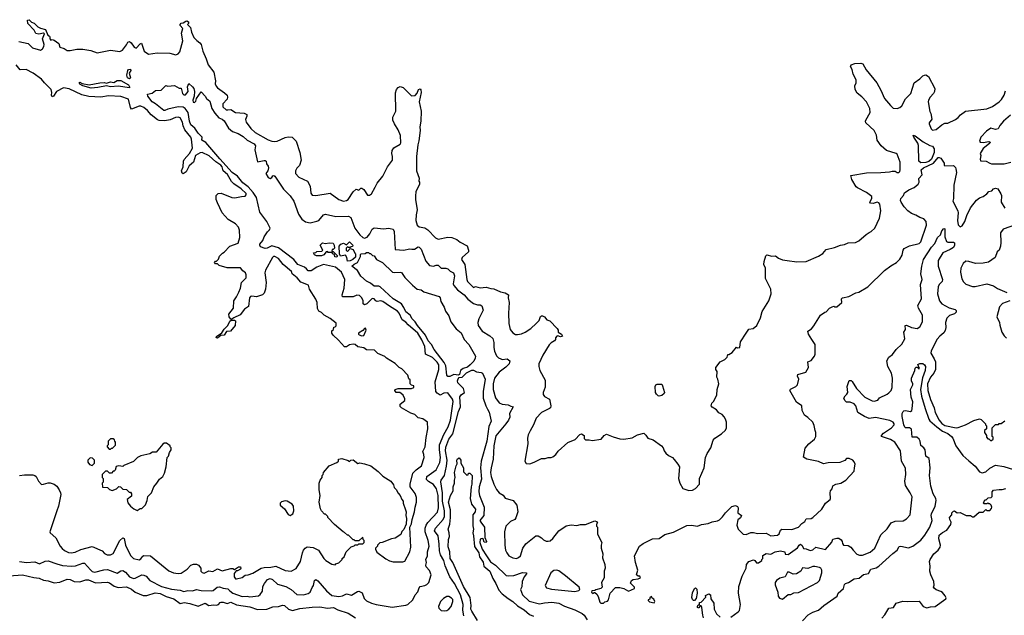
# Model space of a CAD drawing. Extents: x 2210602 to 2357277, y 510288 to 673808.
# Tile 4 of 256: x 2233446 to 2243747, y 539502 to 545736. Entities that reach past the tile are written whole.
import ezdxf

# ---------------------------------------------------------------- set-up
doc = ezdxf.new("R2010")
doc.units = 0

msp = doc.modelspace()

# ---------------------------------------------------------------- linework, layer by layer
at = {"layer": '0CON05XD'}
for points in [[(2233437, 545507), (2233536, 545486), (2233581, 545441), (2233665, 545418), (2233685, 545430), (2233700, 545455), (2233702, 545475), (2233686, 545535), (2233707, 545587), (2233696, 545596), (2233645, 545584), (2233615, 545591), (2233598, 545625), (2233531, 545695), (2233528, 545732), (2233544, 545736), (2233571, 545711), (2233599, 545699), (2233635, 545662), (2233665, 545646), (2233715, 545632), (2233742, 545575), (2233758, 545565), (2233762, 545555), (2233760, 545535), (2233772, 545522), (2233785, 545530), (2233805, 545522), (2233856, 545486), (2233867, 545447), (2233910, 545435), (2233944, 545414), (2233975, 545414), (2234045, 545428), (2234105, 545429), (2234192, 545412), (2234255, 545391), (2234395, 545418), (2234495, 545403), (2234522, 545418), (2234565, 545473), (2234579, 545501), (2234595, 545508), (2234614, 545494), (2234645, 545450), (2234665, 545437), (2234705, 545484), (2234719, 545489), (2234749, 545405), (2234795, 545377), (2234885, 545391), (2235016, 545386), (2235081, 545369), (2235105, 545380), (2235120, 545400), (2235152, 545515), (2235138, 545595), (2235152, 545645), (2235126, 545675), (2235124, 545685), (2235135, 545700), (2235157, 545703), (2235185, 545720), (2235195, 545723), (2235212, 545715), (2235212, 545698), (2235200, 545685), (2235232, 545655), (2235242, 545605), (2235269, 545549), (2235298, 545518), (2235332, 545495), (2235346, 545476), (2235362, 545405), (2235398, 545328), (2235417, 545265), (2235476, 545186), (2235496, 545095), (2235492, 545065), (2235502, 545042), (2235515, 545024), (2235590, 544970), (2235616, 544945), (2235621, 544925), (2235616, 544905), (2235572, 544855), (2235570, 544825), (2235605, 544794), (2235625, 544791), (2235655, 544796), (2235705, 544764), (2235795, 544756), (2235822, 544745), (2235823, 544725), (2235810, 544690), (2235814, 544665), (2235865, 544596), (2235911, 544555), (2236045, 544480), (2236085, 544464), (2236115, 544460), (2236140, 544465), (2236225, 544504), (2236255, 544511), (2236296, 544506), (2236338, 544465), (2236376, 544346), (2236392, 544265), (2236375, 544210), (2236347, 544183), (2236332, 544155), (2236332, 544125), (2236365, 544088), (2236458, 544045), (2236484, 543994), (2236491, 543921), (2236505, 543898), (2236543, 543897), (2236695, 543919), (2236785, 543854), (2236835, 543837), (2236866, 543844), (2236882, 543855), (2236934, 543936), (2236965, 543962), (2236995, 543953), (2237015, 543972), (2237025, 543972), (2237045, 543958), (2237085, 543900), (2237105, 543898), (2237125, 543912), (2237164, 543984)], [(2236712, 540038), (2236745, 540030), (2236755, 540040), (2236785, 540050), (2236820, 540085), (2236820, 540095), (2236840, 540115), (2236860, 540165), (2236915, 540220), (2236945, 540230), (2236955, 540240), (2236985, 540240), (2236995, 540250), (2237035, 540250), (2237050, 540265), (2237050, 540285), (2237040, 540295), (2237035, 540320), (2236995, 540280), (2236955, 540280), (2236945, 540290), (2236935, 540290), (2236885, 540340), (2236875, 540340), (2236845, 540370), (2236830, 540375), (2236741, 540451), (2236670, 540525), (2236670, 540535), (2236658, 540548), (2236645, 540560), (2236635, 540560), (2236604, 540594), (2236592, 540615), (2236578, 540685), (2236588, 540755), (2236578, 540815), (2236580, 540885), (2236590, 540915), (2236610, 540945), (2236610, 540965), (2236620, 540975), (2236623, 540997), (2236685, 541068), (2236765, 541100), (2236780, 541115), (2236780, 541135), (2236815, 541144), (2236882, 541122), (2236895, 541110), (2236910, 541125), (2236935, 541128), (2236985, 541092), (2237005, 541098), (2237055, 541088), (2237120, 541065), (2237196, 541006), (2237245, 540957), (2237328, 540905), (2237356, 540866), (2237365, 540840), (2237385, 540820), (2237405, 540780), (2237428, 540755), (2237443, 540713), (2237458, 540695), (2237458, 540675), (2237483, 540607), (2237490, 540585), (2237487, 540545), (2237492, 540515), (2237488, 540455), (2237465, 540400), (2237445, 540380), (2237435, 540348), (2237375, 540310), (2237335, 540302), (2237237, 540263), (2237215, 540260), (2237190, 540235), (2237190, 540225), (2237170, 540205), (2237170, 540195), (2237184, 540164), (2237275, 540092), (2237315, 540072), (2237355, 540062), (2237415, 540060), (2237455, 540062), (2237475, 540070), (2237529, 540165), (2237538, 540215), (2237529, 540425), (2237545, 540460), (2237552, 540505), (2237578, 540585), (2237583, 540635), (2237596, 540685), (2237596, 540735), (2237585, 540777), (2237533, 540845), (2237530, 540875), (2237560, 540990), (2237594, 541026), (2237649, 541065), (2237676, 541155), (2237675, 541185), (2237664, 541216), (2237689, 541265), (2237697, 541363), (2237716, 541455), (2237712, 541522), (2237665, 541560), (2237615, 541570), (2237580, 541605), (2237538, 541618), (2237440, 541675), (2237428, 541688), (2237428, 541712), (2237475, 541750), (2237477, 541767), (2237458, 541805), (2237438, 541825), (2237423, 541833), (2237385, 541834), (2237372, 541855), (2237375, 541867), (2237404, 541876), (2237544, 541876), (2237568, 541885), (2237570, 541905), (2237545, 541912), (2237532, 541925), (2237530, 541965), (2237518, 541978), (2237508, 542015), (2237443, 542083), (2237417, 542097), (2237375, 542138), (2237283, 542193), (2237265, 542210), (2237192, 542242), (2237157, 542277), (2237075, 542280), (2237045, 542300), (2236985, 542312), (2236957, 542337), (2236935, 542340), (2236898, 542332), (2236865, 542312), (2236845, 542312), (2236783, 542383), (2236724, 542434), (2236710, 542455), (2236712, 542478), (2236730, 542495), (2236732, 542518), (2236745, 542520), (2236758, 542532), (2236758, 542558), (2236695, 542608), (2236632, 542642), (2236605, 542672), (2236574, 542684), (2236562, 542712), (2236557, 542775), (2236545, 542810), (2236479, 542915), (2236466, 542956), (2236389, 542990), (2236348, 543035), (2236298, 543075), (2236289, 543099), (2236202, 543172), (2236155, 543236), (2236115, 543259), (2236102, 543258), (2236092, 543248), (2236016, 543115), (2236012, 543085), (2236024, 542985), (2236019, 542915), (2236005, 542873), (2235985, 542856), (2235925, 542834), (2235875, 542843), (2235861, 542839), (2235852, 542825), (2235841, 542735), (2235798, 542705), (2235752, 542648), (2235688, 542615), (2235665, 542600), (2235655, 542600), (2235638, 542625), (2235634, 542655), (2235684, 542715), (2235686, 542795), (2235715, 542837), (2235739, 542885), (2235756, 542925), (2235767, 542985), (2235814, 543035), (2235816, 543066), (2235807, 543087), (2235779, 543109), (2235755, 543140), (2235618, 543138), (2235533, 543163), (2235515, 543180), (2235495, 543180), (2235483, 543193), (2235495, 543210), (2235505, 543210), (2235525, 543230), (2235535, 543260), (2235567, 543293), (2235585, 543302), (2235645, 543367), (2235733, 543397), (2235750, 543455), (2235747, 543533), (2235736, 543566), (2235705, 543600), (2235626, 543646), (2235566, 543716), (2235515, 543820), (2235503, 543855), (2235502, 543895), (2235523, 543917), (2235555, 543920), (2235665, 543874), (2235698, 543872), (2235767, 543887), (2235805, 543890), (2235816, 543904), (2235815, 543917), (2235764, 543965), (2235685, 544019), (2235662, 544042), (2235619, 544115), (2235574, 544155), (2235564, 544195), (2235551, 544215), (2235499, 544249), (2235430, 544310), (2235355, 544346), (2235335, 544342), (2235287, 544315), (2235263, 544245), (2235220, 544205), (2235186, 544144), (2235155, 544122), (2235145, 544130), (2235140, 544155), (2235158, 544195), (2235160, 544255), (2235166, 544274), (2235224, 544335), (2235255, 544393), (2235244, 544485), (2235235, 544508), (2235174, 544584), (2235156, 544625), (2235148, 544665), (2235125, 544710), (2235105, 544716), (2235075, 544711), (2235022, 544688), (2234965, 544678), (2234905, 544680), (2234887, 544687), (2234821, 544741), (2234782, 544785), (2234745, 544817), (2234715, 544832), (2234695, 544832), (2234615, 544798), (2234605, 544817), (2234584, 544904), (2234505, 544931), (2234375, 544938), (2234294, 544926), (2234171, 544931), (2234095, 544948), (2233965, 545013), (2233905, 545022), (2233832, 544985), (2233801, 544935), (2233785, 544928), (2233780, 544945), (2233784, 544975), (2233776, 545006), (2233705, 545075), (2233675, 545114), (2233587, 545175), (2233515, 545214), (2233452, 545212), (2233409, 545265)], [(2237164, 543984), (2237186, 544024), (2237245, 544100), (2237293, 544197), (2237348, 544265), (2237347, 544303), (2237338, 544335), (2237342, 544368), (2237362, 544395), (2237425, 544432), (2237433, 544447), (2237429, 544525), (2237406, 544585), (2237366, 544646), (2237350, 544685), (2237350, 544715), (2237381, 544779), (2237379, 544971), (2237388, 545005), (2237405, 545028), (2237425, 545038), (2237458, 545028), (2237545, 544940), (2237585, 544942), (2237604, 544966), (2237620, 545005), (2237635, 545011), (2237642, 545002), (2237646, 544975), (2237626, 544875), (2237648, 544778), (2237644, 544675), (2237632, 544615), (2237636, 544575), (2237623, 544467), (2237612, 544428), (2237599, 544305), (2237599, 544155), (2237626, 544076), (2237622, 544045), (2237628, 544035), (2237628, 544015), (2237592, 543935), (2237587, 543893), (2237587, 543855), (2237604, 543745), (2237593, 543695), (2237591, 543635), (2237606, 543586), (2237625, 543568), (2237685, 543556), (2237715, 543537), (2237795, 543452), (2237825, 543438), (2237925, 543460), (2237966, 543456), (2238020, 543435), (2238055, 543408), (2238129, 543369), (2238142, 543325), (2238140, 543305), (2238074, 543246), (2238070, 543225), (2238103, 543175), (2238123, 543015), (2238131, 542995), (2238195, 542934), (2238215, 542943), (2238265, 542931), (2238325, 542936), (2238375, 542921), (2238405, 542920), (2238475, 542888), (2238526, 542876), (2238560, 542855), (2238558, 542825), (2238568, 542775), (2238560, 542665), (2238562, 542555), (2238578, 542495), (2238607, 542457), (2238635, 542442), (2238655, 542440), (2238695, 542449), (2238735, 542467), (2238792, 542505), (2238848, 542555), (2238881, 542589), (2238895, 542628), (2238904, 542636), (2238915, 542636), (2238935, 542627), (2238962, 542595), (2238993, 542583), (2239070, 542505), (2239080, 542485), (2239080, 542465), (2239115, 542443), (2239126, 542425), (2239105, 542416), (2239075, 542428), (2239066, 542424), (2239052, 542405), (2239052, 542388), (2239042, 542375), (2239008, 542355), (2238985, 542332), (2238918, 542225), (2238878, 542135), (2238878, 542105), (2238888, 542065), (2238942, 541962), (2238942, 541888), (2238922, 541835), (2238923, 541813), (2238935, 541792), (2238990, 541765), (2239003, 541695), (2238998, 541675), (2238988, 541665), (2238906, 541624), (2238848, 541565), (2238820, 541495), (2238786, 541434), (2238765, 541390), (2238758, 541355), (2238762, 541295), (2238732, 541115), (2238745, 541090), (2238782, 541088), (2238830, 541105), (2238905, 541142), (2238945, 541142), (2238975, 541152), (2239005, 541152), (2239025, 541162), (2239055, 541184), (2239080, 541220), (2239181, 541309), (2239257, 541343), (2239308, 541395), (2239325, 541402), (2239350, 541385), (2239353, 541353), (2239365, 541340), (2239405, 541340), (2239435, 541332), (2239530, 541345), (2239562, 541385), (2239585, 541398), (2239655, 541370), (2239725, 541350), (2239765, 541346), (2239855, 541359), (2239910, 541390), (2239975, 541407), (2239997, 541387), (2240017, 541357), (2240075, 541337), (2240160, 541275), (2240177, 541255), (2240187, 541225), (2240205, 541198), (2240233, 541173), (2240275, 541152), (2240295, 541132), (2240332, 541085), (2240348, 541055), (2240340, 540935), (2240352, 540885), (2240385, 540830), (2240448, 540808), (2240485, 540812), (2240515, 540828), (2240558, 540875), (2240560, 540935), (2240607, 541045), (2240621, 541155), (2240637, 541195), (2240676, 541254), (2240702, 541335), (2240720, 541355), (2240789, 541401), (2240829, 541441), (2240840, 541465), (2240840, 541525), (2240832, 541555), (2240818, 541578), (2240795, 541602), (2240761, 541621), (2240735, 541652), (2240690, 541680), (2240682, 541695), (2240689, 541721), (2240705, 541740), (2240738, 541805), (2240742, 541865), (2240760, 541925), (2240750, 541975), (2240740, 541995), (2240742, 542052), (2240728, 542075), (2240728, 542095), (2240774, 542156), (2240825, 542180), (2240848, 542202), (2240855, 542230), (2240865, 542230), (2240899, 542251), (2240945, 542310), (2240955, 542300), (2240980, 542305), (2240989, 542365), (2241046, 542454), (2241075, 542498), (2241120, 542505), (2241158, 542535), (2241198, 542615), (2241215, 542680), (2241283, 542795), (2241307, 542865), (2241306, 542916), (2241248, 543028), (2241250, 543135), (2241232, 543175), (2241234, 543206), (2241254, 543265), (2241264, 543276), (2241315, 543261), (2241353, 543263), (2241385, 543240), (2241425, 543224), (2241475, 543214), (2241575, 543201), (2241676, 543204), (2241805, 543260), (2241850, 543290), (2241885, 543330), (2241969, 543351), (2242035, 543377), (2242075, 543382), (2242115, 543402), (2242190, 543405), (2242225, 543422), (2242302, 543488), (2242333, 543507), (2242355, 543518), (2242392, 543555), (2242440, 543660), (2242454, 543735), (2242446, 543806), (2242435, 543819), (2242416, 543826), (2242375, 543813), (2242346, 543816), (2242341, 543825), (2242361, 543865), (2242363, 543885), (2242305, 543929), (2242210, 543975), (2242197, 543987), (2242153, 544065), (2242143, 544107), (2242306, 544134), (2242455, 544136), (2242545, 544143), (2242575, 544152), (2242605, 544152), (2242625, 544138), (2242643, 544137), (2242654, 544146), (2242659, 544165), (2242659, 544245), (2242625, 544328), (2242615, 544337), (2242515, 544367), (2242460, 544415), (2242417, 544475), (2242409, 544529), (2242386, 544576), (2242300, 544655), (2242294, 544675), (2242297, 544685), (2242344, 544765), (2242340, 544805), (2242304, 544875), (2242258, 544928), (2242208, 544968), (2242187, 545005), (2242183, 545045), (2242196, 545074), (2242196, 545105), (2242166, 545165), (2242154, 545214), (2242138, 545245), (2242145, 545262), (2242185, 545277), (2242245, 545282), (2242268, 545275), (2242301, 545211), (2242412, 545075), (2242457, 544997), (2242495, 544910), (2242555, 544837), (2242585, 544810), (2242625, 544807), (2242655, 544817), (2242676, 544834), (2242713, 544907), (2242770, 544965), (2242803, 545075), (2242865, 545118), (2242895, 545150), (2242913, 545157), (2242925, 545158), (2242955, 545140), (2243020, 545015), (2243016, 544985), (2243006, 544964), (2242970, 544925), (2242954, 544895), (2242951, 544875), (2242967, 544775), (2242977, 544755), (2242988, 544695), (2242960, 544655), (2242960, 544645), (2242983, 544593), (2242995, 544580), (2243035, 544588), (2243092, 544635), (2243125, 544652), (2243156, 544654), (2243235, 544690), (2243265, 544713), (2243288, 544742), (2243342, 544778), (2243565, 544803), (2243625, 544826), (2243694, 544875), (2243719, 544901), (2243746, 544945), (2243760, 544990)], [(2234595, 545116), (2234575, 545129), (2234566, 545155), (2234576, 545205), (2234585, 545216), (2234605, 545220), (2234610, 545205), (2234593, 545175), (2234604, 545126), (2234595, 545116)], [(2234195, 545021), (2234105, 545043), (2234075, 545061), (2234068, 545075), (2234075, 545081), (2234099, 545069), (2234174, 545054), (2234285, 545076), (2234329, 545079), (2234355, 545072), (2234397, 545087), (2234430, 545080), (2234465, 545099), (2234505, 545100), (2234584, 545055), (2234596, 545035), (2234595, 545024), (2234475, 545041), (2234395, 545035), (2234355, 545043), (2234265, 545025), (2234195, 545021)], [(2237722, 540902), (2237703, 540923), (2237705, 540955), (2237804, 541025), (2237840, 541100), (2237850, 541155), (2237838, 541235), (2237839, 541285), (2237885, 541395), (2237930, 541475), (2237953, 541545), (2237981, 541739), (2237975, 541765), (2237925, 541829), (2237883, 541827), (2237845, 541807), (2237815, 541826), (2237799, 541845), (2237794, 541945), (2237832, 542075), (2237831, 542125), (2237815, 542151), (2237765, 542200), (2237691, 542235), (2237686, 542315), (2237654, 542384), (2237613, 542455), (2237511, 542541), (2237485, 542570), (2237446, 542596), (2237415, 542663), (2237399, 542685), (2237315, 542736), (2237245, 542788), (2237225, 542793), (2237185, 542785), (2237172, 542792), (2237155, 542814), (2237135, 542817), (2237078, 542762), (2237052, 542752), (2237041, 542761), (2237039, 542795), (2237026, 542825), (2237000, 542850), (2236975, 542854), (2236935, 542834), (2236824, 542834), (2236821, 542855), (2236842, 542925), (2236846, 543015), (2236814, 543095), (2236751, 543145), (2236625, 543173), (2236555, 543146), (2236494, 543106), (2236465, 543108), (2236445, 543130), (2236427, 543145), (2236355, 543175), (2236315, 543225), (2236155, 543349), (2236085, 543370), (2236035, 543344), (2236015, 543340), (2235967, 543357), (2235958, 543375), (2235960, 543385), (2235991, 543425), (2236004, 543465), (2236038, 543515), (2236061, 543535), (2236066, 543555), (2236031, 543625), (2235960, 543720), (2235922, 543875), (2235887, 543927), (2235835, 543985), (2235780, 544030), (2235725, 544097), (2235668, 544135), (2235541, 544281), (2235395, 544452), (2235350, 544475), (2235354, 544505), (2235349, 544515), (2235315, 544547), (2235280, 544600), (2235237, 544635), (2235221, 544675), (2235209, 544765), (2235178, 544808), (2235155, 544822), (2235105, 544825), (2234995, 544799), (2234965, 544784), (2234955, 544786), (2234867, 544857), (2234832, 544875), (2234787, 544935), (2234782, 544958), (2234832, 544968), (2234866, 544994), (2234925, 545000), (2234975, 545048), (2234995, 545042), (2235065, 545048), (2235115, 545020), (2235135, 545020), (2235150, 544965), (2235165, 544950), (2235182, 544948), (2235208, 544985), (2235200, 545035), (2235215, 545067), (2235254, 545035), (2235269, 545015), (2235276, 544986), (2235272, 544935), (2235258, 544895), (2235262, 544872), (2235275, 544870), (2235289, 544885), (2235295, 544910), (2235345, 544980), (2235385, 544936), (2235400, 544910), (2235435, 544882), (2235457, 544807), (2235486, 544756), (2235530, 544710), (2235564, 544695), (2235585, 544677), (2235630, 544600), (2235673, 544565), (2235732, 544545), (2235785, 544513), (2235825, 544475), (2235900, 544435), (2235913, 544415), (2235906, 544375), (2235935, 544248), (2236005, 544263), (2236015, 544263), (2236023, 544255), (2236028, 544228), (2236044, 544204), (2236049, 544185), (2236041, 544155), (2236020, 544125), (2236046, 544086), (2236065, 544074), (2236083, 544085), (2236095, 544102), (2236105, 544107), (2236115, 544100), (2236205, 543963), (2236275, 543893), (2236314, 543835), (2236362, 543702), (2236399, 543649), (2236435, 543622), (2236485, 543611), (2236554, 543626), (2236577, 543635), (2236625, 543693), (2236645, 543700), (2236755, 543676), (2236885, 543680), (2236910, 543665), (2236952, 543555), (2237005, 543483), (2237035, 543458), (2237055, 543451), (2237080, 543460), (2237110, 543495), (2237135, 543545), (2237155, 543558), (2237255, 543547), (2237305, 543554), (2237321, 543551), (2237355, 543542), (2237365, 543520), (2237375, 543330), (2237465, 543322), (2237525, 543336), (2237548, 543335), (2237575, 543334), (2237615, 543359), (2237626, 543356), (2237647, 543335), (2237695, 543208), (2237735, 543163), (2237775, 543156), (2237805, 543168), (2237825, 543166), (2237856, 543136), (2237905, 543136), (2237925, 543130), (2237949, 543105), (2237984, 543085), (2237996, 543055), (2237982, 542972), (2237988, 542955), (2238025, 542909), (2238095, 542856), (2238135, 542811), (2238195, 542764), (2238235, 542752), (2238265, 542751), (2238281, 542741), (2238294, 542695), (2238249, 542605), (2238240, 542565), (2238244, 542534), (2238283, 542475), (2238366, 542426), (2238395, 542400), (2238406, 542356), (2238406, 542305), (2238413, 542265), (2238436, 542216), (2238455, 542198), (2238480, 542185), (2238495, 542181), (2238545, 542188), (2238573, 542165), (2238567, 542135), (2238531, 542099), (2238464, 542046), (2238412, 541985), (2238399, 541925), (2238401, 541865), (2238425, 541777), (2238463, 541725), (2238495, 541711), (2238556, 541706), (2238585, 541690), (2238610, 541685), (2238572, 541615), (2238573, 541575), (2238560, 541545), (2238533, 541505), (2238429, 541381), (2238405, 541275), (2238401, 541135), (2238377, 541045), (2238373, 540995), (2238380, 540955), (2238407, 540875), (2238435, 540820), (2238464, 540784), (2238505, 540758), (2238525, 540727), (2238608, 540705), (2238648, 540655), (2238657, 540585), (2238637, 540523), (2238626, 540504), (2238580, 540485), (2238542, 540445), (2238533, 540435), (2238519, 540375), (2238522, 540235), (2238530, 540185), (2238542, 540155), (2238565, 540126), (2238605, 540104), (2238645, 540097), (2238665, 540107), (2238684, 540126), (2238710, 540205), (2238740, 540250), (2238845, 540332), (2238872, 540332), (2238905, 540312), (2238925, 540292), (2238955, 540278), (2238975, 540277), (2238995, 540283), (2239025, 540307), (2239088, 540385), (2239165, 540437), (2239215, 540449), (2239275, 540443), (2239315, 540452), (2239365, 540452), (2239465, 540490), (2239480, 540485), (2239490, 540465), (2239480, 540455), (2239480, 540435), (2239490, 540425), (2239491, 540351), (2239538, 540265), (2239528, 540235), (2239528, 540205), (2239547, 540145), (2239543, 540105), (2239569, 540035), (2239570, 539995), (2239561, 539965), (2239562, 539895), (2239532, 539845), (2239540, 539795), (2239527, 539783), (2239475, 539770), (2239465, 539760), (2239432, 539758), (2239430, 539745), (2239445, 539730), (2239455, 539740), (2239465, 539740), (2239483, 539723), (2239497, 539697), (2239515, 539640), (2239525, 539630), (2239555, 539630), (2239568, 539642), (2239595, 539650), (2239608, 539662), (2239622, 539735), (2239678, 539792), (2239725, 539792), (2239765, 539784), (2239815, 539753), (2239878, 539782), (2239880, 539795), (2239838, 539838), (2239848, 539865), (2239865, 539878), (2239915, 539882), (2239940, 539895), (2239935, 539910), (2239915, 539912), (2239898, 539925), (2239912, 539975), (2239888, 540055), (2239879, 540125), (2239930, 540225), (2239968, 540255), (2240065, 540302), (2240135, 540304), (2240195, 540346), (2240285, 540372), (2240425, 540442), (2240474, 540444), (2240536, 540434), (2240578, 540452), (2240649, 540461), (2240691, 540479), (2240745, 540490), (2240768, 540502), (2240799, 540531), (2240832, 540575), (2240895, 540640), (2240935, 540652), (2240955, 540642), (2240963, 540625), (2240960, 540575), (2240998, 540545), (2240989, 540521), (2240958, 540502), (2240948, 540445), (2240962, 540405), (2241015, 540352), (2241045, 540348), (2241095, 540367), (2241125, 540370), (2241165, 540359), (2241255, 540361), (2241305, 540334), (2241375, 540341), (2241392, 540355), (2241406, 540394), (2241418, 540405), (2241525, 540399), (2241595, 540426), (2241628, 540462), (2241661, 540485), (2241675, 540510), (2241725, 540516), (2241744, 540526), (2241839, 540611), (2241876, 540674), (2241924, 540715), (2241929, 540725), (2241924, 540785), (2241930, 540805), (2241947, 540825), (2241954, 540856), (2241985, 540874), (2242036, 540884), (2242090, 540915), (2242175, 541012), (2242180, 541045), (2242187, 541085), (2242178, 541108), (2242164, 541124), (2242123, 541143), (2242098, 541142), (2242078, 541122), (2242025, 541102), (2241905, 541098), (2241855, 541086), (2241805, 541110), (2241680, 541135), (2241648, 541158), (2241665, 541250), (2241702, 541295), (2241762, 541345), (2241776, 541374), (2241777, 541415), (2241768, 541435), (2241759, 541489), (2241744, 541524), (2241693, 541573), (2241657, 541597), (2241633, 541645), (2241628, 541695), (2241572, 541732), (2241502, 541855), (2241512, 541868), (2241565, 541898), (2241582, 541915), (2241598, 541975), (2241582, 542005), (2241587, 542023), (2241670, 542045), (2241698, 542095), (2241690, 542155), (2241725, 542168), (2241763, 542215), (2241769, 542235), (2241768, 542335), (2241735, 542390), (2241700, 542445), (2241690, 542475), (2241729, 542501), (2241755, 542530), (2241825, 542642), (2241870, 542675), (2241885, 542678), (2241920, 542715), (2241945, 542730), (2241965, 542738), (2241975, 542730), (2241995, 542730), (2242048, 542775), (2242043, 542815), (2242054, 542826), (2242122, 542838), (2242195, 542878), (2242227, 542883), (2242321, 542939), (2242495, 543112), (2242559, 543161), (2242618, 543195), (2242655, 543228), (2242678, 543272), (2242690, 543325), (2242700, 543340), (2242755, 543370), (2242855, 543394), (2242875, 543411), (2242932, 543585), (2242929, 543625), (2242905, 543651), (2242865, 543664), (2242821, 543691), (2242775, 543708)], [(2243813, 544737), (2243740, 544675), (2243701, 544629), (2243683, 544595), (2243655, 544586), (2243605, 544599), (2243560, 544570), (2243500, 544505), (2243488, 544465), (2243494, 544454), (2243525, 544451), (2243585, 544460), (2243598, 544455), (2243597, 544445), (2243576, 544425), (2243525, 544389), (2243493, 544337), (2243500, 544315), (2243494, 544275), (2243499, 544259), (2243557, 544257), (2243595, 544233), (2243615, 544229), (2243745, 544228), (2243816, 544244)], [(2242875, 544239), (2242852, 544255), (2242850, 544420), (2242842, 544445), (2242801, 544505), (2242794, 544526), (2242815, 544522), (2242899, 544459), (2242969, 544419), (2242995, 544411), (2243015, 544386), (2243015, 544347), (2242986, 544275), (2242958, 544252), (2242925, 544243), (2242875, 544239)], [(2242775, 543708), (2242738, 543735), (2242699, 543779), (2242669, 543825), (2242662, 543845), (2242666, 543865), (2242692, 543895), (2242702, 543925), (2242748, 543955), (2242805, 543981), (2242846, 544014), (2242856, 544036), (2242852, 544075), (2242888, 544112), (2242876, 544165), (2242901, 544185), (2243007, 544233), (2243055, 544293), (2243065, 544294), (2243082, 544285), (2243097, 544267), (2243118, 544235), (2243118, 544215), (2243125, 544208), (2243215, 544210), (2243235, 544190), (2243240, 544175), (2243248, 544135), (2243218, 544005), (2243216, 543865), (2243210, 543835), (2243261, 543735), (2243264, 543715), (2243257, 543635), (2243265, 543588), (2243285, 543569), (2243305, 543577), (2243335, 543625), (2243356, 543685), (2243395, 543767), (2243455, 543847), (2243489, 543871), (2243526, 543884), (2243566, 543914), (2243585, 543938), (2243616, 543944), (2243635, 543967), (2243655, 543974), (2243680, 543965), (2243712, 543912), (2243718, 543895), (2243713, 543825), (2243752, 543765)], [(2240885, 539483), (2240963, 539537), (2240977, 539553), (2240989, 539615), (2240966, 539735), (2240970, 539805), (2241005, 539910), (2241046, 539994), (2241051, 540035), (2241075, 540066), (2241125, 540082), (2241136, 540076), (2241155, 540050), (2241175, 540050), (2241210, 540075), (2241210, 540085), (2241220, 540095), (2241222, 540128), (2241255, 540150), (2241305, 540140), (2241350, 540165), (2241405, 540176), (2241450, 540165), (2241455, 540140), (2241485, 540138), (2241585, 540208), (2241600, 540235), (2241615, 540247), (2241634, 540234), (2241645, 540200), (2241675, 540197), (2241715, 540181), (2241745, 540186), (2241776, 540216), (2241875, 540192), (2241944, 540266), (2241955, 540300), (2241995, 540310), (2242015, 540310), (2242040, 540290), (2242052, 540275), (2242054, 540254), (2242066, 540236), (2242115, 540232), (2242142, 540215), (2242165, 540182), (2242205, 540142), (2242231, 540131), (2242265, 540130), (2242345, 540164), (2242394, 540206), (2242456, 540344), (2242523, 540407), (2242562, 540468), (2242605, 540488), (2242688, 540492), (2242725, 540512), (2242762, 540555), (2242782, 540742), (2242763, 540785), (2242715, 540860), (2242706, 540905), (2242716, 540975), (2242713, 541043), (2242670, 541115), (2242662, 541222), (2242603, 541315), (2242555, 541341), (2242462, 541375), (2242463, 541385), (2242485, 541409), (2242566, 541465), (2242594, 541495), (2242596, 541505), (2242585, 541524), (2242548, 541542), (2242401, 541571), (2242335, 541563), (2242285, 541581), (2242215, 541623), (2242194, 541694), (2242175, 541715), (2242135, 541734), (2242095, 541732), (2242079, 541749), (2242070, 541775), (2242081, 541800), (2242099, 541815), (2242110, 541835), (2242103, 541895), (2242125, 541960), (2242145, 541960), (2242155, 541950), (2242202, 541875), (2242289, 541785), (2242365, 541746), (2242385, 541744), (2242425, 541753), (2242442, 541778), (2242522, 541815), (2242540, 541830), (2242564, 541856), (2242573, 541885), (2242576, 541985), (2242566, 542035), (2242530, 542105), (2242517, 542165), (2242538, 542205), (2242578, 542232), (2242616, 542284), (2242675, 542340), (2242706, 542394), (2242696, 542464), (2242714, 542495), (2242710, 542535), (2242725, 542537), (2242776, 542516), (2242835, 542503), (2242865, 542520), (2242890, 542575), (2242892, 542642), (2242849, 542715), (2242843, 542745), (2242882, 542815), (2242871, 542965), (2242888, 543015), (2242875, 543075), (2242884, 543155), (2242903, 543225), (2242986, 543355), (2243019, 543395), (2243048, 543455), (2243079, 543485), (2243094, 543526), (2243115, 543550), (2243126, 543546), (2243124, 543465), (2243142, 543415), (2243158, 543408), (2243215, 543409), (2243225, 543400), (2243226, 543375), (2243217, 543353), (2243181, 543329), (2243105, 543295), (2243054, 543215), (2243054, 543155), (2243101, 543015), (2243096, 542995), (2243067, 542965), (2243055, 542940), (2243049, 542865), (2243071, 542795), (2243092, 542762), (2243171, 542721), (2243232, 542702), (2243242, 542692), (2243244, 542675), (2243225, 542658), (2243175, 542640), (2243145, 542612), (2243131, 542565), (2243136, 542515), (2243128, 542482), (2243113, 542457), (2243074, 542425), (2243045, 542391), (2242981, 542269), (2242979, 542245), (2243015, 542185), (2243026, 542155), (2243026, 542075), (2243010, 542035), (2242976, 541995), (2242945, 541925), (2242946, 541855), (2242975, 541762), (2243013, 541673), (2243024, 541625), (2243065, 541544), (2243095, 541510), (2243125, 541489), (2243245, 541464), (2243265, 541466), (2243342, 541495), (2243428, 541542), (2243487, 541557), (2243505, 541550), (2243523, 541533), (2243550, 541505), (2243550, 541495), (2243560, 541485), (2243560, 541455), (2243540, 541435), (2243540, 541415), (2243560, 541385), (2243560, 541365), (2243575, 541350), (2243585, 541350), (2243603, 541333), (2243615, 541330), (2243630, 541345), (2243630, 541365), (2243620, 541375), (2243620, 541465), (2243655, 541500), (2243685, 541500), (2243695, 541510), (2243715, 541510), (2243753, 541537)], [(2243865, 543590), (2243735, 543542), (2243708, 543505), (2243712, 543405), (2243707, 543365), (2243692, 543325), (2243673, 543305), (2243652, 543248), (2243581, 543199), (2243525, 543186), (2243445, 543184), (2243375, 543206), (2243345, 543207), (2243318, 543185), (2243294, 543136), (2243290, 543095), (2243303, 543025), (2243322, 542992), (2243345, 542968), (2243414, 542944), (2243444, 542944), (2243565, 542973), (2243635, 542950), (2243675, 542923), (2243775, 542880)], [(2236765, 543250), (2236742, 543255), (2236738, 543278), (2236720, 543285), (2236718, 543298), (2236675, 543300), (2236665, 543310), (2236652, 543308), (2236628, 543275), (2236604, 543264), (2236550, 543265), (2236532, 543275), (2236520, 543295), (2236545, 543300), (2236555, 543310), (2236608, 543312), (2236618, 543322), (2236590, 543375), (2236615, 543400), (2236645, 543392), (2236685, 543400), (2236725, 543397), (2236737, 543377), (2236740, 543345), (2236725, 543330), (2236715, 543330), (2236710, 543315), (2236725, 543310), (2236770, 543265), (2236765, 543250)], [(2236875, 543210), (2236867, 543247), (2236855, 543270), (2236802, 543262), (2236792, 543285), (2236790, 543365), (2236805, 543388), (2236835, 543397), (2236865, 543380), (2236895, 543410), (2236930, 543375), (2236928, 543362), (2236915, 543360), (2236905, 543350), (2236885, 543350), (2236875, 543360), (2236860, 543345), (2236863, 543323), (2236875, 543310), (2236905, 543340), (2236935, 543330), (2236952, 543292), (2236960, 543285), (2236958, 543252), (2236930, 543225), (2236905, 543212), (2236875, 543210)], [(2237925, 542001), (2237915, 542015), (2237903, 542113), (2237888, 542148), (2237781, 542285), (2237756, 542335), (2237719, 542375), (2237692, 542435), (2237609, 542535), (2237585, 542575), (2237552, 542605), (2237532, 542642), (2237485, 542678), (2237465, 542725), (2237441, 542761), (2237355, 542815), (2237219, 542939), (2237205, 542946), (2237155, 542946), (2237118, 542978), (2237075, 543000), (2237015, 543051), (2236980, 543110), (2236920, 543155), (2236944, 543176), (2236980, 543195), (2236998, 543228), (2237012, 543258), (2237012, 543278), (2237020, 543285), (2237062, 543288), (2237075, 543298), (2237095, 543300), (2237105, 543290), (2237115, 543290), (2237138, 543268), (2237153, 543263), (2237178, 543225), (2237243, 543193), (2237345, 543095), (2237365, 543090), (2237425, 543094), (2237439, 543089), (2237475, 543039), (2237555, 542958), (2237605, 542917), (2237645, 542910), (2237675, 542886), (2237835, 542839), (2237844, 542825), (2237852, 542785), (2237887, 542727), (2237900, 542685), (2237935, 542637), (2237958, 542575), (2238012, 542502), (2238065, 542459), (2238097, 542387), (2238144, 542335), (2238214, 542215), (2238213, 542195), (2238197, 542163), (2238159, 542125), (2238130, 542100), (2238085, 542086), (2238058, 542065), (2238046, 542024), (2238036, 542015), (2237989, 542021), (2237945, 542001), (2237925, 542001)], [(2243806, 542794), (2243730, 542765), (2243698, 542732), (2243670, 542625), (2243698, 542565), (2243702, 542538), (2243722, 542465), (2243747, 542427), (2243771, 542401)], [(2235515, 542401), (2235500, 542405), (2235505, 542420), (2235560, 542460), (2235585, 542497), (2235622, 542535), (2235645, 542582), (2235658, 542592), (2235695, 542592), (2235703, 542583), (2235701, 542535), (2235653, 542477), (2235609, 542471), (2235585, 542434), (2235551, 542429), (2235515, 542401)], [(2237025, 542428), (2237045, 542432), (2237072, 542485), (2237065, 542507), (2237052, 542505), (2237036, 542484), (2236992, 542455), (2236990, 542445), (2236998, 542438), (2237025, 542428)], [(2238092, 539495), (2238083, 539557), (2238086, 539615), (2238058, 539715), (2237996, 539836), (2237945, 539905), (2237899, 540019), (2237885, 540074), (2237848, 540135), (2237838, 540175), (2237836, 540245), (2237824, 540335), (2237786, 540385), (2237795, 540415), (2237877, 540503), (2237892, 540535), (2237891, 540595), (2237870, 540695), (2237871, 540785), (2237851, 540899), (2237854, 540915), (2237889, 540965), (2237913, 541063), (2237918, 541125), (2237901, 541225), (2237905, 541261), (2237935, 541345), (2237978, 541402), (2238038, 541635), (2238057, 541685), (2238052, 541788), (2238065, 541811), (2238098, 541835), (2238089, 541875), (2238030, 541935), (2238025, 541955), (2238032, 541978), (2238045, 541990), (2238075, 541996), (2238121, 542040), (2238175, 542068), (2238195, 542066), (2238225, 542050), (2238275, 542044), (2238287, 542037), (2238317, 541975), (2238296, 541845), (2238294, 541775), (2238323, 541693), (2238341, 541659), (2238357, 541627), (2238380, 541535), (2238353, 541477), (2238335, 541325), (2238275, 541115), (2238267, 541045), (2238278, 540925), (2238253, 540845), (2238249, 540795), (2238256, 540755), (2238304, 540635), (2238301, 540545), (2238261, 540495), (2238269, 540475), (2238309, 540425), (2238311, 540315), (2238329, 540275), (2238325, 540265), (2238305, 540269), (2238295, 540302), (2238285, 540307), (2238265, 540298), (2238261, 540265), (2238284, 540195), (2238330, 540125), (2238373, 540063), (2238425, 540025), (2238535, 539919), (2238555, 539915), (2238615, 539919), (2238705, 539950), (2238747, 539945), (2238749, 539935), (2238725, 539903), (2238702, 539855), (2238699, 539801), (2238687, 539773), (2238705, 539716), (2238775, 539650), (2238885, 539621), (2238938, 539632), (2239015, 539639), (2239088, 539628), (2239145, 539598), (2239255, 539558), (2239332, 539522), (2239352, 539502), (2239382, 539455)], [(2241637, 539445), (2241694, 539505), (2241744, 539536), (2241805, 539554), (2241859, 539605), (2241998, 539702), (2242010, 539735), (2242065, 539783), (2242076, 539824), (2242085, 539833), (2242116, 539844), (2242175, 539882), (2242230, 539890), (2242275, 539928), (2242325, 539941), (2242352, 539985), (2242405, 539999), (2242433, 540017), (2242580, 540150), (2242627, 540183), (2242649, 540221), (2242666, 540224), (2242745, 540208), (2242791, 540225), (2242875, 540288), (2242915, 540340), (2242967, 540425), (2242992, 540495), (2242982, 540545), (2242984, 540565), (2243024, 540645), (2243034, 540705), (2243031, 540725), (2243002, 540772), (2242978, 540855), (2242965, 540965), (2242971, 541045), (2242962, 541142), (2242925, 541169), (2242920, 541235), (2242906, 541256), (2242875, 541278), (2242866, 541325), (2242855, 541346), (2242832, 541365), (2242785, 541365), (2242775, 541450), (2242755, 541464), (2242714, 541464), (2242705, 541471), (2242695, 541495), (2242677, 541583), (2242677, 541613), (2242688, 541635), (2242697, 541643), (2242715, 541644), (2242765, 541636), (2242779, 541645), (2242783, 541663), (2242791, 541735), (2242773, 541785), (2242766, 541865), (2242792, 541915), (2242792, 541925), (2242777, 541957), (2242776, 541985), (2242812, 542065), (2242815, 542090), (2242825, 542100), (2242835, 542100), (2242853, 542083), (2242860, 542085), (2242842, 542128), (2242865, 542138), (2242894, 542136), (2242914, 542124), (2242924, 542105), (2242921, 542065), (2242891, 541989), (2242869, 541865), (2242881, 541795), (2242918, 541665), (2242959, 541555), (2242969, 541539), (2243043, 541473), (2243100, 541430), (2243155, 541405), (2243194, 541375), (2243209, 541355), (2243241, 541275), (2243314, 541175), (2243377, 541117), (2243442, 541062), (2243489, 541005), (2243515, 540994), (2243553, 541005), (2243597, 541043), (2243656, 541074), (2243741, 541061), (2243845, 541029)], [(2240135, 541797), (2240125, 541800), (2240107, 541815), (2240097, 541835), (2240093, 541895), (2240102, 541915), (2240115, 541922), (2240165, 541920), (2240172, 541905), (2240193, 541835), (2240188, 541822), (2240165, 541804), (2240135, 541797)], [(2234395, 541240), (2234405, 541250), (2234418, 541252), (2234447, 541283), (2234450, 541315), (2234440, 541325), (2234438, 541338), (2234425, 541350), (2234395, 541350), (2234370, 541325), (2234370, 541285), (2234360, 541275), (2234360, 541265), (2234382, 541242), (2234395, 541240)], [(2234675, 540600), (2234705, 540620), (2234725, 540620), (2234763, 540657), (2234780, 540705), (2234786, 540745), (2234826, 540785), (2234848, 540845), (2234882, 540885), (2234908, 540925), (2234942, 540955), (2234962, 540988), (2234978, 541055), (2234990, 541155), (2235002, 541168), (2235013, 541207), (2235030, 541235), (2235030, 541255), (2235020, 541265), (2235020, 541275), (2234982, 541302), (2234958, 541302), (2234945, 541292), (2234875, 541210), (2234835, 541210), (2234807, 541193), (2234715, 541172), (2234680, 541155), (2234635, 541112), (2234535, 541070), (2234525, 541060), (2234485, 541068), (2234455, 541060), (2234445, 541020), (2234435, 541010), (2234425, 541010), (2234405, 540990), (2234385, 540990), (2234365, 541010), (2234345, 541010), (2234310, 540975), (2234310, 540945), (2234320, 540935), (2234320, 540895), (2234310, 540885), (2234312, 540842), (2234365, 540840), (2234385, 540820), (2234415, 540808), (2234460, 540825), (2234485, 540850), (2234500, 540845), (2234525, 540822), (2234565, 540820), (2234592, 540792), (2234605, 540790), (2234617, 540773), (2234615, 540750), (2234570, 540715), (2234578, 540678), (2234604, 540644), (2234640, 540615), (2234675, 540600)], [(2234205, 541070), (2234230, 541095), (2234230, 541125), (2234208, 541148), (2234185, 541150), (2234160, 541125), (2234160, 541105), (2234175, 541080), (2234205, 541070)], [(2238235, 539448), (2238175, 539545), (2238167, 539565), (2238171, 539605), (2238158, 539688), (2238089, 539805), (2237976, 540056), (2237950, 540095), (2237948, 540165), (2237928, 540218), (2237931, 540295), (2237944, 540326), (2237941, 540365), (2237930, 540405), (2237946, 540455), (2237953, 540527), (2237952, 540605), (2237934, 540685), (2237952, 540755), (2237980, 540805), (2237981, 540845), (2237996, 540884), (2237994, 540915), (2238001, 540945), (2237994, 540996), (2238011, 541065), (2238023, 541087), (2238019, 541125), (2238025, 541138), (2238045, 541150), (2238062, 541125), (2238062, 541095), (2238090, 541045), (2238090, 541005), (2238125, 540970), (2238138, 540972), (2238142, 540988), (2238155, 540990), (2238179, 540965), (2238176, 540876), (2238168, 540845), (2238158, 540725), (2238174, 540664), (2238216, 540614), (2238210, 540585), (2238186, 540554), (2238187, 540437), (2238193, 540405), (2238188, 540365), (2238195, 540335), (2238203, 540223), (2238248, 540155), (2238258, 540115), (2238295, 540058), (2238302, 540015), (2238364, 539965), (2238396, 539886), (2238429, 539835), (2238459, 539765), (2238494, 539725), (2238555, 539676), (2238606, 539646), (2238655, 539602), (2238725, 539559), (2238781, 539511), (2238822, 539492)], [(2233444, 540966), (2233497, 540973), (2233585, 540973), (2233606, 540966), (2233618, 540955), (2233642, 540905), (2233675, 540872), (2233696, 540874), (2233745, 540890), (2233765, 540890), (2233806, 540876), (2233835, 540852), (2233860, 540815), (2233874, 540785), (2233876, 540765), (2233853, 540645), (2233833, 540597), (2233777, 540417), (2233760, 540375), (2233764, 540364), (2233825, 540312), (2233871, 540225), (2233890, 540200), (2233915, 540179), (2233955, 540158), (2233985, 540154), (2234025, 540161), (2234085, 540190), (2234205, 540221), (2234308, 540175), (2234335, 540148), (2234360, 540135), (2234396, 540134), (2234425, 540148), (2234492, 540285), (2234525, 540312), (2234538, 540305), (2234554, 540235), (2234605, 540127), (2234635, 540096), (2234696, 540084), (2234715, 540093), (2234735, 540122), (2234745, 540128), (2234814, 540124), (2235008, 539968), (2235055, 539946), (2235105, 539939), (2235135, 539944), (2235198, 539985), (2235235, 540028), (2235265, 540038), (2235295, 540038), (2235316, 540026), (2235340, 539995), (2235340, 539965), (2235355, 539950), (2235375, 539942), (2235425, 539968), (2235465, 539960), (2235515, 539987), (2235565, 539966), (2235655, 539990), (2235675, 539990), (2235695, 539980), (2235735, 540010), (2235755, 540008), (2235760, 539995), (2235756, 539984), (2235725, 539968), (2235712, 539968), (2235691, 539939), (2235690, 539905), (2235704, 539885), (2235715, 539882), (2235775, 539899), (2235805, 539923), (2235835, 539926), (2235885, 539944), (2235973, 539995), (2236005, 540003), (2236075, 540004), (2236127, 540017), (2236225, 539972), (2236286, 539964), (2236338, 539992), (2236384, 540066), (2236404, 540155), (2236416, 540184), (2236434, 540206), (2236455, 540218), (2236515, 540213), (2236572, 540182), (2236628, 540095), (2236650, 540075), (2236712, 540038)], [(2233445, 540066), (2233517, 540053), (2233605, 540060), (2233655, 540042), (2233713, 540067), (2233745, 540073), (2233835, 540039), (2233894, 540024), (2233987, 540017), (2234030, 540020), (2234105, 540046), (2234125, 540046), (2234186, 539976), (2234205, 539961), (2234233, 539953), (2234325, 539979), (2234365, 539981), (2234465, 539942), (2234505, 539968), (2234525, 539971), (2234552, 539955), (2234594, 539905), (2234635, 539886), (2234655, 539889), (2234725, 539924), (2234745, 539923), (2234770, 539910), (2234806, 539866), (2234930, 539805), (2235035, 539774), (2235125, 539765), (2235165, 539752), (2235205, 539762), (2235255, 539759), (2235295, 539771), (2235345, 539760), (2235455, 539757), (2235469, 539761), (2235511, 539795), (2235535, 539800), (2235576, 539786), (2235625, 539780), (2235645, 539759), (2235675, 539735), (2235775, 539698), (2235825, 539701), (2235855, 539696), (2235944, 539706), (2235962, 539718), (2235987, 539753), (2235991, 539805), (2236008, 539835), (2236040, 539875), (2236065, 539886), (2236091, 539875), (2236145, 539827), (2236232, 539802), (2236285, 539773), (2236345, 539719), (2236415, 539717), (2236465, 539730), (2236485, 539744), (2236505, 539793), (2236521, 539815), (2236531, 539865), (2236545, 539876), (2236565, 539864), (2236655, 539758), (2236710, 539710), (2236785, 539698), (2236824, 539706), (2236865, 539727), (2236919, 539711), (2236979, 539751), (2236995, 539754), (2237028, 539738), (2237049, 539679), (2237075, 539653), (2237125, 539629), (2237176, 539616), (2237342, 539588), (2237485, 539607), (2237508, 539615), (2237558, 539665), (2237584, 539716), (2237612, 539748), (2237625, 539790), (2237635, 539802), (2237685, 539812), (2237706, 539824), (2237728, 539845), (2237750, 539925), (2237735, 539972), (2237700, 540010), (2237694, 540025), (2237701, 540055), (2237696, 540085), (2237712, 540125), (2237712, 540165), (2237731, 540225), (2237720, 540285), (2237689, 540375), (2237687, 540415), (2237697, 540445), (2237716, 540474), (2237818, 540582), (2237828, 540625), (2237825, 540755), (2237806, 540826), (2237775, 540870), (2237722, 540902)], [(2243610, 540735), (2243620, 540745), (2243620, 540795), (2243635, 540810), (2243695, 540820), (2243725, 540817), (2243765, 540830)], [(2242465, 539472), (2242498, 539505), (2242540, 539575), (2242588, 539582), (2242615, 539628), (2242685, 539651), (2242738, 539648), (2242855, 539650), (2242897, 539595), (2242935, 539580), (2242975, 539592), (2243023, 539595), (2243136, 539674), (2243138, 539685), (2243128, 539705), (2243099, 539739), (2243082, 539752), (2243035, 539768), (2243012, 539785), (2243008, 539795), (2243013, 539817), (2243010, 539855), (2242979, 539925), (2242969, 539965), (2242972, 540015), (2242966, 540065), (2242970, 540085), (2243009, 540145), (2243055, 540184), (2243076, 540215), (2243078, 540235), (2243062, 540302), (2243065, 540342), (2243100, 540370), (2243147, 540393), (2243188, 540452), (2243193, 540475), (2243176, 540505), (2243173, 540525), (2243200, 540555), (2243200, 540575), (2243215, 540592), (2243227, 540597), (2243253, 540573), (2243285, 540578), (2243348, 540548), (2243395, 540548), (2243413, 540533), (2243427, 540533), (2243485, 540580), (2243525, 540580), (2243555, 540610), (2243565, 540600), (2243595, 540600), (2243615, 540620), (2243618, 540635), (2243610, 540655), (2243595, 540670), (2243585, 540670), (2243575, 540680), (2243565, 540670), (2243535, 540670), (2243530, 540675), (2243545, 540710), (2243558, 540712), (2243578, 540732), (2243610, 540735)], [(2236275, 540548), (2236285, 540552), (2236302, 540565), (2236313, 540597), (2236310, 540645), (2236298, 540665), (2236245, 540697), (2236225, 540700), (2236185, 540690), (2236170, 540675), (2236170, 540655), (2236216, 540616), (2236255, 540558), (2236275, 540548)], [(2241425, 539672), (2241485, 539720), (2241515, 539718), (2241545, 539737), (2241595, 539740), (2241792, 539845), (2241814, 539866), (2241838, 539945), (2241837, 539975), (2241828, 539995), (2241815, 540003), (2241765, 540014), (2241745, 540014), (2241693, 539993), (2241635, 540000), (2241620, 539965), (2241574, 539936), (2241537, 539933), (2241495, 539952), (2241478, 539952), (2241455, 539903), (2241399, 539891), (2241363, 539867), (2241350, 539845), (2241349, 539819), (2241377, 539745), (2241383, 539703), (2241395, 539680), (2241425, 539672)], [(2233335, 539914), (2233475, 539924), (2233595, 539897), (2233651, 539891), (2233695, 539870), (2233745, 539862), (2233805, 539843), (2233865, 539847), (2233941, 539879), (2233975, 539877), (2234015, 539856), (2234075, 539852), (2234138, 539872), (2234165, 539874), (2234238, 539842), (2234365, 539850), (2234385, 539843), (2234435, 539808), (2234475, 539792), (2234565, 539801), (2234615, 539775), (2234655, 539744), (2234738, 539708), (2234775, 539709), (2234862, 539738), (2234915, 539731), (2234979, 539699), (2235058, 539675), (2235125, 539626), (2235166, 539636), (2235225, 539626), (2235315, 539599), (2235385, 539629), (2235425, 539606), (2235475, 539612), (2235505, 539608), (2235525, 539614), (2235542, 539635), (2235555, 539640), (2235575, 539641), (2235615, 539624), (2235655, 539641), (2235715, 539613), (2235855, 539589), (2235935, 539561), (2236033, 539567), (2236095, 539590), (2236155, 539594), (2236195, 539607), (2236215, 539603), (2236257, 539565), (2236299, 539551), (2236377, 539573), (2236505, 539586), (2236585, 539592), (2236665, 539578), (2236728, 539585), (2236775, 539559), (2236884, 539524), (2236958, 539475)], [(2239255, 539752), (2239295, 539760), (2239308, 539772), (2239300, 539795), (2239156, 539916), (2239086, 539966), (2239065, 539973), (2239035, 539970), (2239004, 539946), (2238943, 539815), (2238959, 539789), (2239010, 539775), (2239255, 539752)], [(2240505, 539658), (2240495, 539658), (2240485, 539667), (2240477, 539687), (2240484, 539736), (2240505, 539783), (2240515, 539791), (2240532, 539775), (2240534, 539735), (2240522, 539678), (2240505, 539658)], [(2237895, 539547), (2237915, 539553), (2237935, 539567), (2237959, 539595), (2237978, 539645), (2237976, 539666), (2237965, 539682), (2237935, 539700), (2237915, 539698), (2237881, 539679), (2237848, 539645), (2237828, 539595), (2237830, 539575), (2237855, 539552), (2237895, 539547)], [(2240085, 539632), (2240092, 539645), (2240079, 539669), (2240062, 539682), (2240055, 539700), (2240040, 539685), (2240038, 539672), (2240020, 539665), (2240020, 539655), (2240035, 539642), (2240085, 539632)], [(2240600, 539475), (2240592, 539502), (2240583, 539583), (2240575, 539600), (2240565, 539600), (2240552, 539578), (2240538, 539585), (2240538, 539595), (2240545, 539610), (2240558, 539612), (2240560, 539635), (2240575, 539640), (2240625, 539690), (2240622, 539708), (2240655, 539728), (2240672, 539715), (2240678, 539675), (2240708, 539628), (2240712, 539565), (2240735, 539518), (2240775, 539483)]]:
    msp.add_lwpolyline(points, dxfattribs=at)

doc.saveas('drawing.dxf')
